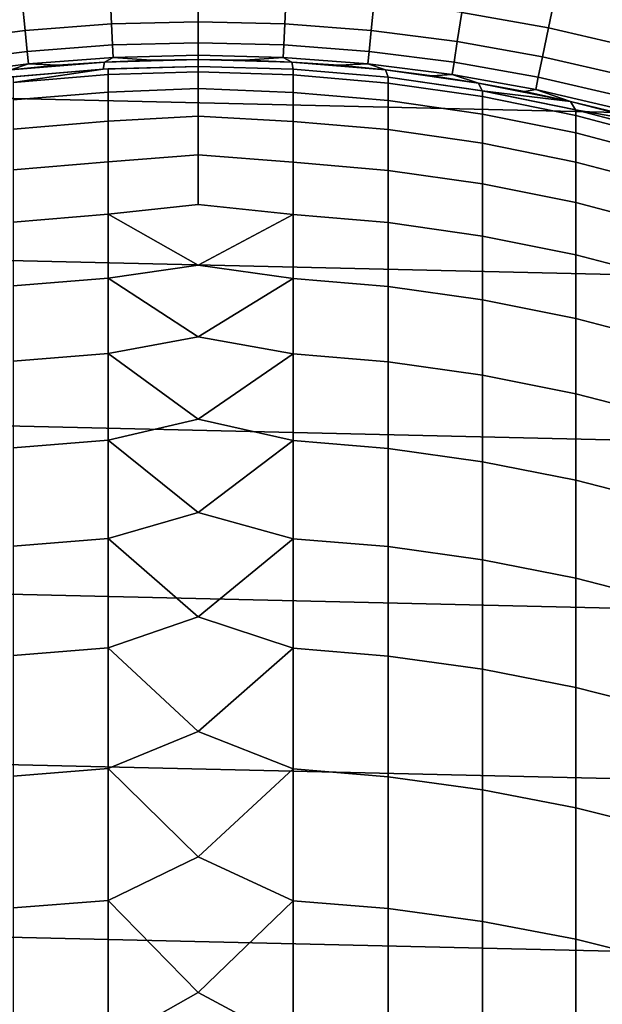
# Model space of a CAD drawing. Header units: metres. Extents: x -28 to 70, y -212 to 28.
# Tile 155 of 239: x -1.28 to 2.9, y 5.23 to 12.28. Entities that reach past the tile are written whole.
import ezdxf

# ---------------------------------------------------------------- set-up
doc = ezdxf.new("R2010")
doc.units = ezdxf.units.M
doc.layers.add('solid_10_261_102_XXX', color=7, linetype='CONTINUOUS')

msp = doc.modelspace()

# ---------------------------------------------------------------- linework, layer by layer
at = {"layer": 'solid_10_261_102_XXX'}
for points in [[(-23.381018, 14.476808, -5), (24.02458, 13.381686, -5), (24.617012, 12.257764, -5), (-24.02458, 13.381686, -5)], [(-24.02458, 13.381686, -5), (24.617012, 12.257764, -5), (25.156792, 11.107911, -5), (-24.617012, 12.257764, -5)], [(2.56689, 12.490631, 173.429489), (1.930955, 12.60461, 173.429489), (1.889978, 12.337123, 174.932922), (2.512417, 12.225562, 174.932922)], [(3.196236, 12.344589, 173.429489), (2.56689, 12.490631, 173.429489), (2.512417, 12.225562, 174.932922), (3.128407, 12.082619, 174.932922)], [(-0.632155, 12.465031, 174.932922), (-1.262687, 12.417014, 174.932922), (-1.241365, 12.207341, 176.445908), (-0.62148, 12.254547, 176.445908)], [(0, 12.48105, 174.932922), (-0.632155, 12.465031, 174.932922), (-0.62148, 12.254547, 176.445908), (0, 12.270296, 176.445908)], [(0.632155, 12.465031, 174.932922), (0, 12.48105, 174.932922), (0, 12.270296, 176.445908), (0.62148, 12.254547, 176.445908)], [(1.262687, 12.417014, 174.932922), (0.632155, 12.465031, 174.932922), (0.62148, 12.254547, 176.445908), (1.241365, 12.207341, 176.445908)], [(-1.262687, 12.417014, 174.932922), (-1.889978, 12.337123, 174.932922), (-1.858064, 12.128799, 176.445908), (-1.241365, 12.207341, 176.445908)], [(1.889978, 12.337123, 174.932922), (1.262687, 12.417014, 174.932922), (1.241365, 12.207341, 176.445908), (1.858064, 12.128799, 176.445908)], [(2.512417, 12.225562, 174.932922), (1.889978, 12.337123, 174.932922), (1.858064, 12.128799, 176.445908), (2.469992, 12.019122, 176.445908)], [(-24.617012, 12.257764, -5), (25.156792, 11.107911, -5), (25.642992, 9.934133, -5), (-25.156792, 11.107911, -5)], [(-0.62148, 12.254547, 176.445908), (-1.241365, 12.207341, 176.445908), (-1.226133, 12.057546, 177.966064), (-0.613854, 12.104173, 177.966064)], [(0, 12.270296, 176.445908), (-0.62148, 12.254547, 176.445908), (-0.613854, 12.104173, 177.966064), (0, 12.119728, 177.966064)], [(0.62148, 12.254547, 176.445908), (0, 12.270296, 176.445908), (0, 12.119728, 177.966064), (0.613854, 12.104173, 177.966064)], [(1.241365, 12.207341, 176.445908), (0.62148, 12.254547, 176.445908), (0.613854, 12.104173, 177.966064), (1.226133, 12.057546, 177.966064)], [(3.128407, 12.082619, 174.932922), (2.512417, 12.225562, 174.932922), (2.469992, 12.019122, 176.445908), (3.075581, 11.878592, 176.445908)], [(-1.241365, 12.207341, 176.445908), (-1.858064, 12.128799, 176.445908), (-1.835263, 11.979967, 177.966064), (-1.226133, 12.057546, 177.966064)], [(1.858064, 12.128799, 176.445908), (1.241365, 12.207341, 176.445908), (1.226133, 12.057546, 177.966064), (1.835263, 11.979967, 177.966064)], [(-0.613854, 12.104173, 177.966064), (-1.226133, 12.057546, 177.966064), (-1.217013, 11.967864, 179.490997), (-0.609288, 12.014144, 179.490997)], [(0, 12.119728, 177.966064), (-0.613854, 12.104173, 177.966064), (-0.609288, 12.014144, 179.490997), (0, 12.029584, 179.490997)], [(0.613854, 12.104173, 177.966064), (0, 12.119728, 177.966064), (0, 12.029584, 179.490997), (0.609288, 12.014144, 179.490997)], [(1.226133, 12.057546, 177.966064), (0.613854, 12.104173, 177.966064), (0.609288, 12.014144, 179.490997), (1.217013, 11.967864, 179.490997)], [(2.469992, 12.019122, 176.445908), (1.858064, 12.128799, 176.445908), (1.835263, 11.979967, 177.966064), (2.439683, 11.871636, 177.966064)], [(-1.226133, 12.057546, 177.966064), (-1.835263, 11.979967, 177.966064), (-1.821613, 11.890862, 179.490997), (-1.217013, 11.967864, 179.490997)], [(-0.609288, 12.014144, 179.490997), (-1.217013, 11.967864, 179.490997), (-1.008606, 11.957538, 181), (-0.672845, 11.981122, 181)], [(-0.682169, 11.930512, 234.709), (0, 11.95, 234.709), (0, 12, 234.709), (-0.672781, 11.981125, 234.709)], [(-0.609288, 12.014144, 179.490997), (-0.672845, 11.981122, 181), (-0.336555, 11.995279, 181)], [(-0.336555, 11.995279, 181), (-0.672845, 11.981122, 181), (-0.672781, 11.981125, 234.709), (0, 12, 234.709)], [(0, 12.029584, 179.490997), (-0.609288, 12.014144, 179.490997), (-0.336555, 11.995279, 181), (0, 12, 181)], [(-0.336555, 11.995279, 181), (0, 12, 234.709), (0, 12, 193.699997)], [(0, 12, 181), (-0.336555, 11.995279, 181), (0, 12, 193.699997)], [(0.609288, 12.014144, 179.490997), (0, 12.029584, 179.490997), (0, 12, 181), (0.336555, 11.995279, 181)], [(0.672845, 11.981122, 193.699997), (0, 12, 193.699997), (0, 12, 234.709), (0.672781, 11.981125, 234.709)], [(0.336555, 11.995279, 181), (0, 12, 181), (0, 12, 193.699997), (0.672845, 11.981122, 193.699997)], [(0.672781, 11.981125, 234.709), (0, 12, 234.709), (0, 11.95, 234.709), (0.682169, 11.930512, 234.709)], [(0.609288, 12.014144, 179.490997), (0.336555, 11.995279, 181), (0.672845, 11.981122, 181)], [(1.217013, 11.967864, 179.490997), (0.609288, 12.014144, 179.490997), (0.672845, 11.981122, 181), (1.008606, 11.957538, 181)], [(1.835263, 11.979967, 177.966064), (1.226133, 12.057546, 177.966064), (1.217013, 11.967864, 179.490997), (1.821613, 11.890862, 179.490997)], [(3.075581, 11.878592, 176.445908), (2.469992, 12.019122, 176.445908), (2.439683, 11.871636, 177.966064), (3.037841, 11.732832, 177.966064)], [(-1.217013, 11.967864, 179.490997), (-1.821613, 11.890862, 179.490997), (-1.677484, 11.882174, 181), (-1.343574, 11.924546, 181)], [(-1.362229, 11.872104, 234.709), (-0.682169, 11.930512, 234.709), (-0.672781, 11.981125, 234.709), (-1.343642, 11.92454, 234.709)], [(-0.682169, 11.930512, 234.709), (-1.362229, 11.872104, 234.709), (-1.326928, 11.876101, 314.299988), (-0.682211, 11.930511, 314.299988)], [(-1.008606, 11.957538, 181), (-1.343574, 11.924546, 181), (-1.343642, 11.92454, 234.709), (-0.672781, 11.981125, 234.709)], [(-1.217013, 11.967864, 179.490997), (-1.343574, 11.924546, 181), (-1.008606, 11.957538, 181)], [(-0.64609, 11.890758, 317.357422), (-0.64609, 11.932522, 314.299988), (-0.682211, 11.930511, 314.299988), (-1.326928, 11.834357, 317.355865)], [(-1.326928, 11.834357, 317.355865), (-0.682211, 11.930511, 314.299988), (-1.326928, 11.876101, 314.299988)], [(-0.672845, 11.981122, 181), (-1.008606, 11.957538, 181), (-0.672781, 11.981125, 234.709)], [(-0.682169, 11.930512, 234.709), (-0.682211, 11.930511, 314.299988), (-0.64609, 11.932522, 314.299988)], [(-0.64609, 11.932522, 314.299988), (0, 11.95, 314.299988), (0, 11.95, 234.709), (-0.682169, 11.930512, 234.709)], [(0, 11.910326, 317.280182), (0, 11.95, 314.299988), (-0.64609, 11.932522, 314.299988), (-0.64609, 11.890758, 317.357422)], [(0.682169, 11.930512, 234.709), (0, 11.95, 234.709), (0, 11.95, 314.299988), (0.682211, 11.930511, 314.299988)], [(0.682211, 11.888747, 317.357361), (0.682211, 11.930511, 314.299988), (0, 11.95, 314.299988), (0, 11.910326, 317.280182)], [(0.672845, 11.981122, 193.699997), (0.672845, 11.981122, 181), (0.336555, 11.995279, 181)], [(0.672781, 11.981125, 234.709), (1.343642, 11.92454, 234.709), (1.343574, 11.924546, 193.699997), (0.672845, 11.981122, 193.699997)], [(0.672781, 11.981125, 234.709), (0.682169, 11.930512, 234.709), (1.362229, 11.872104, 234.709), (1.343642, 11.92454, 234.709)], [(0.672845, 11.981122, 193.699997), (1.343574, 11.924546, 193.699997), (1.008606, 11.957538, 181), (0.672845, 11.981122, 181)], [(1.362229, 11.872104, 234.709), (0.682169, 11.930512, 234.709), (0.682211, 11.930511, 314.299988), (1.362875, 11.872029, 314.299988)], [(1.362875, 11.830287, 317.355774), (1.362875, 11.872029, 314.299988), (0.682211, 11.930511, 314.299988), (0.682211, 11.888747, 317.357361)], [(1.217013, 11.967864, 179.490997), (1.008606, 11.957538, 181), (1.343574, 11.924546, 181)], [(1.343574, 11.924546, 193.699997), (1.343574, 11.924546, 181), (1.008606, 11.957538, 181)], [(1.821613, 11.890862, 179.490997), (1.217013, 11.967864, 179.490997), (1.343574, 11.924546, 181), (1.677484, 11.882174, 181)], [(2.439683, 11.871636, 177.966064), (1.835263, 11.979967, 177.966064), (1.821613, 11.890862, 179.490997), (2.421537, 11.783338, 179.490997)], [(-1.326928, 11.834357, 317.355865), (-1.326928, 11.709159, 320.409454), (-0.64609, 11.765496, 320.412537), (-0.64609, 11.890758, 317.357422)], [(-0.64609, 11.765496, 320.412537), (0, 11.791333, 320.258209), (0, 11.910326, 317.280182), (-0.64609, 11.890758, 317.357422)], [(0.682211, 11.763489, 320.412445), (0.682211, 11.888747, 317.357361), (0, 11.910326, 317.280182), (0, 11.791333, 320.258209)], [(0.682211, 11.888747, 317.357361), (0.682211, 11.763489, 320.412445), (1.362875, 11.705093, 320.409241), (1.362875, 11.830287, 317.355774)], [(1.343574, 11.924546, 193.699997), (2.010075, 11.830452, 193.699997), (1.677484, 11.882174, 181), (1.343574, 11.924546, 181)], [(1.343642, 11.92454, 234.709), (2.009954, 11.83047, 234.709), (2.010075, 11.830452, 193.699997), (1.343574, 11.924546, 193.699997)], [(1.343642, 11.92454, 234.709), (1.362229, 11.872104, 234.709), (2.03767, 11.774987, 234.709), (2.009954, 11.83047, 234.709)], [(1.362229, 11.872104, 234.709), (1.362875, 11.872029, 314.299988), (2.039085, 11.774746, 314.299988), (2.03767, 11.774987, 234.709)], [(2.039085, 11.73304, 317.353119), (2.039085, 11.774746, 314.299988), (1.362875, 11.872029, 314.299988), (1.362875, 11.830287, 317.355774)], [(1.821613, 11.890862, 179.490997), (1.677484, 11.882174, 181), (2.010075, 11.830452, 181)], [(2.010075, 11.830452, 193.699997), (2.010075, 11.830452, 181), (1.677484, 11.882174, 181)], [(2.421537, 11.783338, 179.490997), (1.821613, 11.890862, 179.490997), (2.010075, 11.830452, 181), (2.341084, 11.769423, 181)], [(3.037841, 11.732832, 177.966064), (2.439683, 11.871636, 177.966064), (2.421537, 11.783338, 179.490997), (3.015246, 11.645565, 179.490997)], [(-0.64609, 11.556831, 323.463104), (0, 11.593104, 323.232056), (0, 11.791333, 320.258209), (-0.64609, 11.765496, 320.412537)], [(0.682211, 11.554828, 323.462952), (0.682211, 11.763489, 320.412445), (0, 11.791333, 320.258209), (0, 11.593104, 323.232056)], [(1.362875, 11.830287, 317.355774), (1.362875, 11.705093, 320.409241), (2.039085, 11.607956, 320.403931), (2.039085, 11.73304, 317.353119)], [(2.009954, 11.83047, 234.709), (2.67028, 11.699128, 234.709), (2.670251, 11.699135, 193.699997), (2.010075, 11.830452, 193.699997)], [(2.67028, 11.699128, 234.709), (2.009954, 11.83047, 234.709), (2.03767, 11.774987, 234.709)], [(2.010075, 11.830452, 193.699997), (2.670251, 11.699135, 193.699997), (2.341084, 11.769423, 181), (2.010075, 11.830452, 181)], [(-1.326928, 11.709159, 320.409454), (-1.326928, 11.5006, 323.458496), (-0.64609, 11.556831, 323.463104), (-0.64609, 11.765496, 320.412537)], [(0.682211, 11.763489, 320.412445), (0.682211, 11.554828, 323.462952), (1.362875, 11.496542, 323.45816), (1.362875, 11.705093, 320.409241)], [(2.03767, 11.774987, 234.709), (2.039085, 11.774746, 314.299988), (2.708631, 11.638978, 314.299988), (2.706651, 11.63944, 234.709)], [(2.67028, 11.699128, 234.709), (2.03767, 11.774987, 234.709), (2.706651, 11.63944, 234.709)], [(2.708631, 11.597323, 317.349396), (2.708631, 11.638978, 314.299988), (2.039085, 11.774746, 314.299988), (2.039085, 11.73304, 317.353119)], [(2.039085, 11.73304, 317.353119), (2.039085, 11.607956, 320.403931), (2.708631, 11.472391, 320.396515), (2.708631, 11.597323, 317.349396)], [(2.421537, 11.783338, 179.490997), (2.341084, 11.769423, 181), (2.670251, 11.699135, 181)], [(2.670251, 11.699135, 193.699997), (2.670251, 11.699135, 181), (2.341084, 11.769423, 181)], [(3.015246, 11.645565, 179.490997), (2.421537, 11.783338, 179.490997), (2.670251, 11.699135, 181), (2.997318, 11.619642, 181)], [(1.362875, 11.705093, 320.409241), (1.362875, 11.496542, 323.45816), (2.039085, 11.399585, 323.450195), (2.039085, 11.607956, 320.403931)], [(2.670251, 11.699135, 193.699997), (3.322026, 11.531008, 193.699997), (2.997318, 11.619642, 181), (2.670251, 11.699135, 181)], [(2.67028, 11.699128, 234.709), (3.321981, 11.53102, 234.709), (3.322026, 11.531008, 193.699997), (2.670251, 11.699135, 193.699997)], [(3.321981, 11.53102, 234.709), (2.67028, 11.699128, 234.709), (2.706651, 11.63944, 234.709)], [(-0.64609, 11.264918, 326.506866), (0, 11.315781, 326.199554), (0, 11.593104, 323.232056), (-0.64609, 11.556831, 323.463104)], [(0.682211, 11.26292, 326.506622), (0.682211, 11.554828, 323.462952), (0, 11.593104, 323.232056), (0, 11.315781, 326.199554)], [(2.039085, 11.607956, 320.403931), (2.039085, 11.399585, 323.450195), (2.708631, 11.264274, 323.439087), (2.708631, 11.472391, 320.396515)], [(2.706651, 11.63944, 234.709), (2.708631, 11.638978, 314.299988), (3.369324, 11.465172, 314.299988), (3.366664, 11.465948, 234.709)], [(3.321981, 11.53102, 234.709), (2.706651, 11.63944, 234.709), (3.366664, 11.465948, 234.709)], [(3.369324, 11.423582, 317.344635), (3.369324, 11.465172, 314.299988), (2.708631, 11.638978, 314.299988), (2.708631, 11.597323, 317.349396)], [(2.708631, 11.597323, 317.349396), (2.708631, 11.472391, 320.396515), (3.369324, 11.298843, 320.387024), (3.369324, 11.423582, 317.344635)], [(-1.326928, 11.5006, 323.458496), (-1.326928, 11.208834, 326.500702), (-0.64609, 11.264918, 326.506866), (-0.64609, 11.556831, 323.463104)], [(0.682211, 11.554828, 323.462952), (0.682211, 11.26292, 326.506622), (1.362875, 11.204787, 326.500244), (1.362875, 11.496542, 323.45816)], [(1.362875, 11.496542, 323.45816), (1.362875, 11.204787, 326.500244), (2.039085, 11.108084, 326.489655), (2.039085, 11.399585, 323.450195)], [(2.708631, 11.472391, 320.396515), (2.708631, 11.264274, 323.439087), (3.369324, 11.09105, 323.424866), (3.369324, 11.298843, 320.387024)], [(2.039085, 11.399585, 323.450195), (2.039085, 11.108084, 326.489655), (2.708631, 10.973126, 326.474854), (2.708631, 11.264274, 323.439087)], [(-0.64609, 10.889976, 329.541473), (0, 10.959559, 329.15863), (0, 11.315781, 326.199554), (-0.64609, 11.264918, 326.506866)], [(0.682211, 10.887984, 329.541199), (0.682211, 11.26292, 326.506622), (0, 11.315781, 326.199554), (0, 10.959559, 329.15863)], [(-1.326928, 11.208834, 326.500702), (-1.326928, 10.834081, 329.533783), (-0.64609, 10.889976, 329.541473), (-0.64609, 11.264918, 326.506866)], [(0.682211, 11.26292, 326.506622), (0.682211, 10.887984, 329.541199), (1.362875, 10.830047, 329.533234), (1.362875, 11.204787, 326.500244)], [(2.708631, 11.264274, 323.439087), (2.708631, 10.973126, 326.474854), (3.369324, 10.800356, 326.455872), (3.369324, 11.09105, 323.424866)], [(1.362875, 11.204787, 326.500244), (1.362875, 10.830047, 329.533234), (2.039085, 10.733669, 329.519989), (2.039085, 11.108084, 326.489655)], [(-25.156792, 11.107911, -5), (25.642992, 9.934133, -5), (26.074398, 8.739312, -5), (-25.642992, 9.934133, -5)], [(2.039085, 11.108084, 326.489655), (2.039085, 10.733669, 329.519989), (2.708631, 10.599167, 329.501495), (2.708631, 10.973126, 326.474854)], [(0.682211, 10.887984, 329.541199), (0, 10.959559, 329.15863), (-0.64609, 10.889976, 329.541473), (0, 10.524693, 332.107147)], [(2.708631, 10.973126, 326.474854), (2.708631, 10.599167, 329.501495), (3.369324, 10.426979, 329.477844), (3.369324, 10.800356, 326.455872)], [(-1.326928, 10.834081, 329.533783), (-1.326928, 10.376618, 332.555511), (-0.64609, 10.432282, 332.564728), (-0.64609, 10.889976, 329.541473)], [(-0.64609, 10.889976, 329.541473), (-0.64609, 10.432282, 332.564728), (0, 10.524693, 332.107147)], [(0.682211, 10.887984, 329.541199), (0, 10.524693, 332.107147), (0.682211, 10.430299, 332.564392)], [(0.682211, 10.887984, 329.541199), (0.682211, 10.430299, 332.564392), (1.362875, 10.372602, 332.554871), (1.362875, 10.830047, 329.533234)], [(1.362875, 10.830047, 329.533234), (1.362875, 10.372602, 332.554871), (2.039085, 10.276622, 332.538971), (2.039085, 10.733669, 329.519989)], [(2.039085, 10.733669, 329.519989), (2.039085, 10.276622, 332.538971), (2.708631, 10.142674, 332.516815), (2.708631, 10.599167, 329.501495)], [(2.708631, 10.599167, 329.501495), (2.708631, 10.142674, 332.516815), (3.369324, 9.971197, 332.488464), (3.369324, 10.426979, 329.477844)], [(0.682211, 10.430299, 332.564392), (0, 10.524693, 332.107147), (-0.64609, 10.432282, 332.564728), (0, 10.011488, 335.04306)], [(-1.326928, 10.376618, 332.555511), (-1.326928, 9.836788, 335.563629), (-0.64609, 9.892181, 335.574341), (-0.64609, 10.432282, 332.564728)], [(-0.64609, 10.432282, 332.564728), (-0.64609, 9.892181, 335.574341), (0, 10.011488, 335.04306)], [(0.682211, 10.430299, 332.564392), (0, 10.011488, 335.04306), (0.682211, 9.890207, 335.573975)], [(0.682211, 10.430299, 332.564392), (0.682211, 9.890207, 335.573975), (1.362875, 9.832791, 335.562836), (1.362875, 10.372602, 332.554871)], [(1.362875, 10.372602, 332.554871), (1.362875, 9.832791, 335.562836), (2.039085, 9.737281, 335.544373), (2.039085, 10.276622, 332.538971)], [(2.039085, 10.276622, 332.538971), (2.039085, 9.737281, 335.544373), (2.708631, 9.603989, 335.518555), (2.708631, 10.142674, 332.516815)], [(2.708631, 10.142674, 332.516815), (2.708631, 9.603989, 335.518555), (3.369324, 9.433351, 335.485535), (3.369324, 9.971197, 332.488464)], [(0.682211, 9.890207, 335.573975), (0, 10.011488, 335.04306), (-0.64609, 9.892181, 335.574341), (0, 9.420309, 337.964294)], [(-25.642992, 9.934133, -5), (26.074398, 8.739312, -5), (26.450205, 7.525734, -5), (-26.074398, 8.739312, -5)], [(-1.326928, 9.836788, 335.563629), (-1.326928, 9.214994, 338.555847), (-0.64609, 9.270074, 338.568085), (-0.64609, 9.892181, 335.574341)], [(-0.64609, 9.892181, 335.574341), (-0.64609, 9.270074, 338.568085), (0, 9.420309, 337.964294)], [(0.682211, 9.890207, 335.573975), (0, 9.420309, 337.964294), (0.682211, 9.268111, 338.567657)], [(0.682211, 9.890207, 335.573975), (0.682211, 9.268111, 338.567657), (1.362875, 9.21102, 338.554962), (1.362875, 9.832791, 335.562836)], [(1.362875, 9.832791, 335.562836), (1.362875, 9.21102, 338.554962), (2.039085, 9.116051, 338.533875), (2.039085, 9.737281, 335.544373)], [(2.039085, 9.737281, 335.544373), (2.039085, 9.116051, 338.533875), (2.708631, 8.983513, 338.504456), (2.708631, 9.603989, 335.518555)], [(2.708631, 9.603989, 335.518555), (2.708631, 8.983513, 338.504456), (3.369324, 8.81384, 338.466766), (3.369324, 9.433351, 335.485535)], [(0.682211, 9.268111, 338.567657), (0, 9.420309, 337.964294), (-0.64609, 9.270074, 338.568085), (0, 8.751576, 340.868713)], [(-1.326928, 9.214994, 338.555847), (-1.326928, 8.511701, 341.529999), (-0.64609, 8.566425, 341.543732), (-0.64609, 9.270074, 338.568085)], [(-0.64609, 9.270074, 338.568085), (-0.64609, 8.566425, 341.543732), (0, 8.751576, 340.868713)], [(0.682211, 9.268111, 338.567657), (0, 8.751576, 340.868713), (0.682211, 8.564475, 341.543243)], [(0.682211, 9.268111, 338.567657), (0.682211, 8.564475, 341.543243), (1.362875, 8.507751, 341.528992), (1.362875, 9.21102, 338.554962)], [(1.362875, 9.21102, 338.554962), (1.362875, 8.507751, 341.528992), (2.039085, 8.413394, 341.505341), (2.039085, 9.116051, 338.533875)], [(2.039085, 9.116051, 338.533875), (2.039085, 8.413394, 341.505341), (2.708631, 8.28171, 341.47229), (2.708631, 8.983513, 338.504456)], [(2.708631, 8.983513, 338.504456), (2.708631, 8.28171, 341.47229), (3.369324, 8.11313, 341.429993), (3.369324, 8.81384, 338.466766)], [(0.682211, 8.564475, 341.543243), (0, 8.751576, 340.868713), (-0.64609, 8.566425, 341.543732), (0, 8.005763, 343.754333)], [(-26.074398, 8.739312, -5), (26.450205, 7.525734, -5), (26.769545, 6.296132, -5), (-26.450205, 7.525734, -5)], [(-1.326928, 8.511701, 341.529999), (-1.326928, 7.727431, 344.483826), (-0.64609, 7.78176, 344.499023), (-0.64609, 8.566425, 341.543732)], [(-0.64609, 8.566425, 341.543732), (-0.64609, 7.78176, 344.499023), (0, 8.005763, 343.754333)], [(0.682211, 8.564475, 341.543243), (0, 8.005763, 343.754333), (0.682211, 7.779824, 344.498505)], [(0.682211, 8.564475, 341.543243), (0.682211, 7.779824, 344.498505), (1.362875, 7.723511, 344.482727), (1.362875, 8.507751, 341.528992)], [(1.362875, 8.507751, 341.528992), (1.362875, 7.723511, 344.482727), (2.039085, 7.629835, 344.456451), (2.039085, 8.413394, 341.505341)], [(2.039085, 8.413394, 341.505341), (2.039085, 7.629835, 344.456451), (2.708631, 7.499102, 344.41983), (2.708631, 8.28171, 341.47229)], [(2.708631, 8.28171, 341.47229), (2.708631, 7.499102, 344.41983), (3.369324, 7.33174, 344.372955), (3.369324, 8.11313, 341.429993)], [(0.682211, 7.779824, 344.498505), (0, 8.005763, 343.754333), (-0.64609, 7.78176, 344.499023), (0, 7.183397, 346.619049)], [(-1.326928, 7.727431, 344.483826), (-1.326928, 6.862771, 347.4151), (-0.64609, 6.916664, 347.431793), (-0.64609, 7.78176, 344.499023)], [(-0.64609, 7.78176, 344.499023), (-0.64609, 6.916664, 347.431793), (0, 7.183397, 346.619049)], [(0.682211, 7.779824, 344.498505), (0, 7.183397, 346.619049), (0.682211, 6.914743, 347.431213)], [(0.682211, 7.779824, 344.498505), (0.682211, 6.914743, 347.431213), (1.362875, 6.858882, 347.41391), (1.362875, 7.723511, 344.482727)], [(1.362875, 7.723511, 344.482727), (1.362875, 6.858882, 347.41391), (2.039085, 6.765958, 347.385101), (2.039085, 7.629835, 344.456451)], [(2.039085, 7.629835, 344.456451), (2.039085, 6.765958, 347.385101), (2.708631, 6.636275, 347.34491), (2.708631, 7.499102, 344.41983)], [(-26.450205, 7.525734, -5), (26.769545, 6.296132, -5), (27.031759, 5.053116, -5), (-26.769545, 6.296132, -5)], [(2.708631, 7.499102, 344.41983), (2.708631, 6.636275, 347.34491), (3.369324, 6.470257, 347.293457), (3.369324, 7.33174, 344.372955)], [(0.682211, 6.914743, 347.431213), (0, 7.183397, 346.619049), (-0.64609, 6.916664, 347.431793), (0, 6.285062, 349.460876)], [(-1.326928, 6.862771, 347.4151), (-1.326928, 5.918366, 350.321686), (-0.64609, 5.971783, 350.339844), (-0.64609, 6.916664, 347.431793)], [(-0.64609, 6.916664, 347.431793), (-0.64609, 5.971783, 350.339844), (0, 6.285062, 349.460876)], [(0.682211, 6.914743, 347.431213), (0, 6.285062, 349.460876), (0.682211, 5.969879, 350.339203)], [(0.682211, 6.914743, 347.431213), (0.682211, 5.969879, 350.339203), (1.362875, 5.914512, 350.320374), (1.362875, 6.858882, 347.41391)], [(1.362875, 6.858882, 347.41391), (1.362875, 5.914512, 350.320374), (2.039085, 5.822409, 350.289032), (2.039085, 6.765958, 347.385101)], [(2.039085, 6.765958, 347.385101), (2.039085, 5.822409, 350.289032), (2.708631, 5.693872, 350.245331), (2.708631, 6.636275, 347.34491)], [(2.708631, 6.636275, 347.34491), (2.708631, 5.693872, 350.245331), (3.369324, 5.529321, 350.189362), (3.369324, 6.470257, 347.293457)], [(-26.769545, 6.296132, -5), (27.031759, 5.053116, -5), (27.236292, 3.799254, -5), (-27.031759, 5.053116, -5)], [(0.682211, 5.969879, 350.339203), (0, 6.285062, 349.460876), (-0.64609, 5.971783, 350.339844), (0, 5.311395, 352.277802)], [(-1.326928, 5.918366, 350.321686), (-1.326928, 4.894921, 353.201385), (-0.64609, 4.947822, 353.221008), (-0.64609, 5.971783, 350.339844)], [(-0.64609, 5.971783, 350.339844), (-0.64609, 4.947822, 353.221008), (0, 5.311395, 352.277802)], [(0.682211, 5.969879, 350.339203), (0, 5.311395, 352.277802), (0.682211, 4.945936, 353.220306)], [(0.682211, 5.969879, 350.339203), (0.682211, 4.945936, 353.220306), (1.362875, 4.891104, 353.199951), (1.362875, 5.914512, 350.320374)], [(1.362875, 5.914512, 350.320374), (1.362875, 4.891104, 353.199951), (2.039085, 4.799891, 353.166138), (2.039085, 5.822409, 350.289032)], [(2.039085, 5.822409, 350.289032), (2.039085, 4.799891, 353.166138), (2.708631, 4.672596, 353.118927), (2.708631, 5.693872, 350.245331)], [(2.708631, 5.693872, 350.245331), (2.708631, 4.672596, 353.118927), (3.369324, 4.509635, 353.058502), (3.369324, 5.529321, 350.189362)], [(0.682211, 4.945936, 353.220306), (0, 5.311395, 352.277802), (-0.64609, 4.947822, 353.221008), (0, 4.263085, 355.06778)]]:
    msp.add_3dface(points, dxfattribs=at)

doc.saveas('drawing.dxf')
